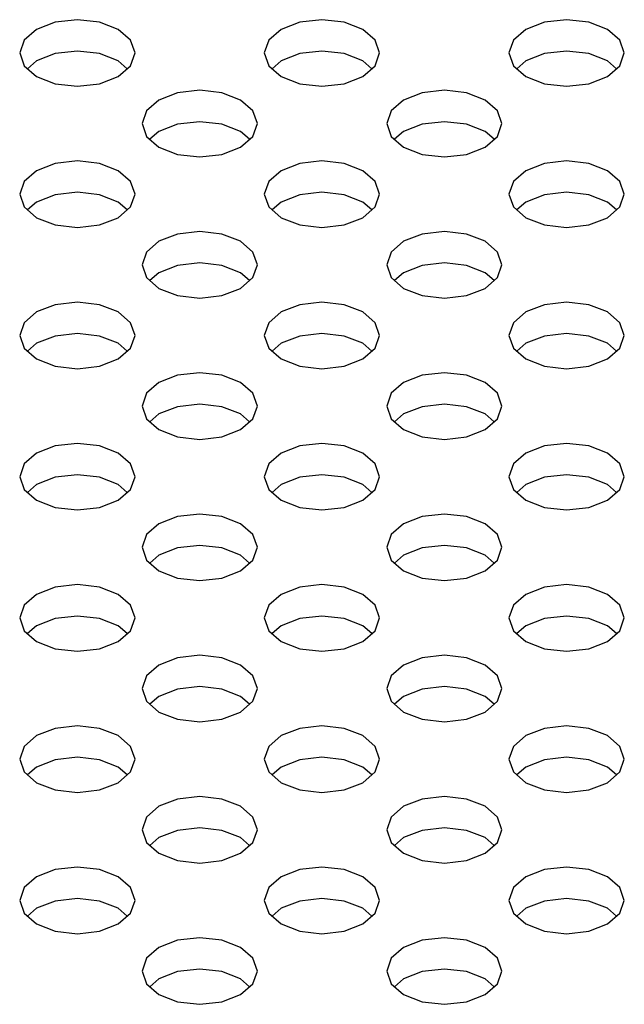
# Model space of a CAD drawing. Header units: inches. Extents: x 0 to 34, y 0 to 22.
# Tile 42 of 66: x 4.549 to 4.754, y 8.307 to 8.639. Entities that reach past the tile are written whole.
import ezdxf

# ---------------------------------------------------------------- set-up
doc = ezdxf.new("R2010")
doc.units = ezdxf.units.IN
doc.header["$LTSCALE"] = 1.87
doc.header["$MEASUREMENT"] = 0
doc.layers.get('0').update_dxf_attribs({"linetype": 'CONTINUOUS'})

msp = doc.modelspace()

# ---------------------------------------------------------------- linework, layer by layer
at = {"color": 2, "linetype": 'CONTINUOUS'}
for p, q in [((4.56148, 8.6384), (4.55517, 8.63596)), ((4.56893, 8.63925), (4.56148, 8.6384)), ((4.57638, 8.6384), (4.56893, 8.63925)), ((4.58269, 8.63596), (4.57638, 8.6384)), ((4.64405, 8.6384), (4.63773, 8.63596)), ((4.65149, 8.63925), (4.64405, 8.6384)), ((4.65894, 8.6384), (4.65149, 8.63925)), ((4.66525, 8.63596), (4.65894, 8.6384)), ((4.72661, 8.6384), (4.7203, 8.63596)), ((4.73406, 8.63925), (4.72661, 8.6384)), ((4.7415, 8.6384), (4.73406, 8.63925)), ((4.74782, 8.63596), (4.7415, 8.6384)), ((4.55517, 8.63596), (4.55095, 8.63232)), ((4.58691, 8.63232), (4.58269, 8.63596)), ((4.63773, 8.63596), (4.63351, 8.63232)), ((4.66947, 8.63232), (4.66525, 8.63596)), ((4.7203, 8.63596), (4.71608, 8.63232)), ((4.75204, 8.63232), (4.74782, 8.63596)), ((4.55095, 8.63232), (4.54947, 8.62802)), ((4.58839, 8.62802), (4.58691, 8.63232)), ((4.63351, 8.63232), (4.63203, 8.62802)), ((4.67095, 8.62802), (4.66947, 8.63232)), ((4.71608, 8.63232), (4.7146, 8.62802)), ((4.75352, 8.62802), (4.75204, 8.63232)), ((4.54947, 8.62802), (4.55095, 8.62372)), ((4.56148, 8.6278), (4.55517, 8.62537)), ((4.56893, 8.62866), (4.56148, 8.6278)), ((4.57638, 8.6278), (4.56893, 8.62866)), ((4.58269, 8.62537), (4.57638, 8.6278)), ((4.58691, 8.62372), (4.58839, 8.62802)), ((4.63203, 8.62802), (4.63351, 8.62372)), ((4.64405, 8.6278), (4.63773, 8.62537)), ((4.65149, 8.62866), (4.64405, 8.6278)), ((4.65894, 8.6278), (4.65149, 8.62866)), ((4.66525, 8.62537), (4.65894, 8.6278)), ((4.66947, 8.62372), (4.67095, 8.62802)), ((4.7146, 8.62802), (4.71608, 8.62372)), ((4.72661, 8.6278), (4.7203, 8.62537)), ((4.73406, 8.62866), (4.72661, 8.6278)), ((4.7415, 8.6278), (4.73406, 8.62866)), ((4.74782, 8.62537), (4.7415, 8.6278)), ((4.75204, 8.62372), (4.75352, 8.62802)), ((4.55517, 8.62537), (4.5521, 8.62272)), ((4.58576, 8.62272), (4.58269, 8.62537)), ((4.63773, 8.62537), (4.63467, 8.62272)), ((4.66832, 8.62272), (4.66525, 8.62537)), ((4.7203, 8.62537), (4.71723, 8.62272)), ((4.75088, 8.62272), (4.74782, 8.62537)), ((4.55095, 8.62372), (4.55517, 8.62007)), ((4.58269, 8.62007), (4.58691, 8.62372)), ((4.63351, 8.62372), (4.63773, 8.62007)), ((4.66525, 8.62007), (4.66947, 8.62372)), ((4.71608, 8.62372), (4.7203, 8.62007)), ((4.74782, 8.62007), (4.75204, 8.62372)), ((4.55517, 8.62007), (4.56148, 8.61763)), ((4.56148, 8.61763), (4.56893, 8.61678)), ((4.56893, 8.61678), (4.57638, 8.61763)), ((4.57638, 8.61763), (4.58269, 8.62007)), ((4.63773, 8.62007), (4.64405, 8.61763)), ((4.64405, 8.61763), (4.65149, 8.61678)), ((4.65149, 8.61678), (4.65894, 8.61763)), ((4.65894, 8.61763), (4.66525, 8.62007)), ((4.7203, 8.62007), (4.72661, 8.61763)), ((4.72661, 8.61763), (4.73406, 8.61678)), ((4.73406, 8.61678), (4.7415, 8.61763)), ((4.7415, 8.61763), (4.74782, 8.62007)), ((4.60276, 8.61456), (4.59645, 8.61212)), ((4.61021, 8.61542), (4.60276, 8.61456)), ((4.61766, 8.61456), (4.61021, 8.61542)), ((4.62397, 8.61212), (4.61766, 8.61456)), ((4.68533, 8.61456), (4.67902, 8.61212)), ((4.69278, 8.61542), (4.68533, 8.61456)), ((4.70022, 8.61456), (4.69278, 8.61542)), ((4.70654, 8.61212), (4.70022, 8.61456)), ((4.59645, 8.61212), (4.59223, 8.60848)), ((4.62819, 8.60848), (4.62397, 8.61212)), ((4.67902, 8.61212), (4.6748, 8.60848)), ((4.71075, 8.60848), (4.70654, 8.61212)), ((4.59223, 8.60848), (4.59075, 8.60418)), ((4.62967, 8.60418), (4.62819, 8.60848)), ((4.6748, 8.60848), (4.67332, 8.60418)), ((4.71224, 8.60418), (4.71075, 8.60848)), ((4.59075, 8.60418), (4.59223, 8.59988)), ((4.61021, 8.60482), (4.60276, 8.60397)), ((4.61766, 8.60397), (4.61021, 8.60482)), ((4.62819, 8.59988), (4.62967, 8.60418)), ((4.67332, 8.60418), (4.6748, 8.59988)), ((4.69278, 8.60482), (4.68533, 8.60397)), ((4.70022, 8.60397), (4.69278, 8.60482)), ((4.71075, 8.59988), (4.71224, 8.60418)), ((4.59645, 8.60153), (4.59339, 8.59888)), ((4.60276, 8.60397), (4.59645, 8.60153)), ((4.62397, 8.60153), (4.61766, 8.60397)), ((4.62704, 8.59888), (4.62397, 8.60153)), ((4.67902, 8.60153), (4.67595, 8.59888)), ((4.68533, 8.60397), (4.67902, 8.60153)), ((4.70654, 8.60153), (4.70022, 8.60397)), ((4.7096, 8.59888), (4.70654, 8.60153)), ((4.59223, 8.59988), (4.59645, 8.59623)), ((4.62397, 8.59623), (4.62819, 8.59988)), ((4.6748, 8.59988), (4.67902, 8.59623)), ((4.70654, 8.59623), (4.71075, 8.59988)), ((4.59645, 8.59623), (4.60276, 8.5938)), ((4.61766, 8.5938), (4.62397, 8.59623)), ((4.67902, 8.59623), (4.68533, 8.5938)), ((4.70022, 8.5938), (4.70654, 8.59623)), ((4.56893, 8.59158), (4.56148, 8.59073)), ((4.57638, 8.59073), (4.56893, 8.59158)), ((4.60276, 8.5938), (4.61021, 8.59294)), ((4.61021, 8.59294), (4.61766, 8.5938)), ((4.65149, 8.59158), (4.64405, 8.59073)), ((4.65894, 8.59073), (4.65149, 8.59158)), ((4.68533, 8.5938), (4.69278, 8.59294)), ((4.69278, 8.59294), (4.70022, 8.5938)), ((4.73406, 8.59158), (4.72661, 8.59073)), ((4.7415, 8.59073), (4.73406, 8.59158)), ((4.55517, 8.58829), (4.55095, 8.58464)), ((4.56148, 8.59073), (4.55517, 8.58829)), ((4.58269, 8.58829), (4.57638, 8.59073)), ((4.58691, 8.58464), (4.58269, 8.58829)), ((4.63773, 8.58829), (4.63351, 8.58464)), ((4.64405, 8.59073), (4.63773, 8.58829)), ((4.66525, 8.58829), (4.65894, 8.59073)), ((4.66947, 8.58464), (4.66525, 8.58829)), ((4.7203, 8.58829), (4.71608, 8.58464)), ((4.72661, 8.59073), (4.7203, 8.58829)), ((4.74782, 8.58829), (4.7415, 8.59073)), ((4.75204, 8.58464), (4.74782, 8.58829)), ((4.55095, 8.58464), (4.54947, 8.58034)), ((4.58839, 8.58034), (4.58691, 8.58464)), ((4.63351, 8.58464), (4.63203, 8.58034)), ((4.67095, 8.58034), (4.66947, 8.58464)), ((4.71608, 8.58464), (4.7146, 8.58034)), ((4.75352, 8.58034), (4.75204, 8.58464)), ((4.56893, 8.58099), (4.56148, 8.58013)), ((4.57638, 8.58013), (4.56893, 8.58099)), ((4.65149, 8.58099), (4.64405, 8.58013)), ((4.65894, 8.58013), (4.65149, 8.58099)), ((4.73406, 8.58099), (4.72661, 8.58013)), ((4.7415, 8.58013), (4.73406, 8.58099)), ((4.54947, 8.58034), (4.55095, 8.57604)), ((4.55517, 8.5777), (4.5521, 8.57505)), ((4.56148, 8.58013), (4.55517, 8.5777)), ((4.58269, 8.5777), (4.57638, 8.58013)), ((4.58576, 8.57505), (4.58269, 8.5777)), ((4.58691, 8.57604), (4.58839, 8.58034)), ((4.63203, 8.58034), (4.63351, 8.57604)), ((4.63773, 8.5777), (4.63467, 8.57505)), ((4.64405, 8.58013), (4.63773, 8.5777)), ((4.66525, 8.5777), (4.65894, 8.58013)), ((4.66832, 8.57505), (4.66525, 8.5777)), ((4.66947, 8.57604), (4.67095, 8.58034)), ((4.7146, 8.58034), (4.71608, 8.57604)), ((4.7203, 8.5777), (4.71723, 8.57505)), ((4.72661, 8.58013), (4.7203, 8.5777)), ((4.74782, 8.5777), (4.7415, 8.58013)), ((4.75088, 8.57505), (4.74782, 8.5777)), ((4.75204, 8.57604), (4.75352, 8.58034)), ((4.55095, 8.57604), (4.55517, 8.5724)), ((4.58269, 8.5724), (4.58691, 8.57604)), ((4.63351, 8.57604), (4.63773, 8.5724)), ((4.66525, 8.5724), (4.66947, 8.57604)), ((4.71608, 8.57604), (4.7203, 8.5724)), ((4.74782, 8.5724), (4.75204, 8.57604)), ((4.55517, 8.5724), (4.56148, 8.56996)), ((4.57638, 8.56996), (4.58269, 8.5724)), ((4.63773, 8.5724), (4.64405, 8.56996)), ((4.65894, 8.56996), (4.66525, 8.5724)), ((4.7203, 8.5724), (4.72661, 8.56996)), ((4.7415, 8.56996), (4.74782, 8.5724)), ((4.56148, 8.56996), (4.56893, 8.56911)), ((4.56893, 8.56911), (4.57638, 8.56996)), ((4.61021, 8.56775), (4.60276, 8.56689)), ((4.61766, 8.56689), (4.61021, 8.56775)), ((4.64405, 8.56996), (4.65149, 8.56911)), ((4.65149, 8.56911), (4.65894, 8.56996)), ((4.69278, 8.56775), (4.68533, 8.56689)), ((4.70022, 8.56689), (4.69278, 8.56775)), ((4.72661, 8.56996), (4.73406, 8.56911)), ((4.73406, 8.56911), (4.7415, 8.56996)), ((4.59645, 8.56445), (4.59223, 8.56081)), ((4.60276, 8.56689), (4.59645, 8.56445)), ((4.62397, 8.56445), (4.61766, 8.56689)), ((4.62819, 8.56081), (4.62397, 8.56445)), ((4.67902, 8.56445), (4.6748, 8.56081)), ((4.68533, 8.56689), (4.67902, 8.56445)), ((4.70654, 8.56445), (4.70022, 8.56689)), ((4.71075, 8.56081), (4.70654, 8.56445)), ((4.59223, 8.56081), (4.59075, 8.55651)), ((4.62967, 8.55651), (4.62819, 8.56081)), ((4.6748, 8.56081), (4.67332, 8.55651)), ((4.71224, 8.55651), (4.71075, 8.56081)), ((4.59075, 8.55651), (4.59223, 8.55221)), ((4.60276, 8.5563), (4.59645, 8.55386)), ((4.61021, 8.55715), (4.60276, 8.5563)), ((4.61766, 8.5563), (4.61021, 8.55715)), ((4.62397, 8.55386), (4.61766, 8.5563)), ((4.62819, 8.55221), (4.62967, 8.55651)), ((4.67332, 8.55651), (4.6748, 8.55221)), ((4.68533, 8.5563), (4.67902, 8.55386)), ((4.69278, 8.55715), (4.68533, 8.5563)), ((4.70022, 8.5563), (4.69278, 8.55715)), ((4.70654, 8.55386), (4.70022, 8.5563)), ((4.71075, 8.55221), (4.71224, 8.55651)), ((4.59223, 8.55221), (4.59645, 8.54856)), ((4.59645, 8.55386), (4.59339, 8.55121)), ((4.62704, 8.55121), (4.62397, 8.55386)), ((4.62397, 8.54856), (4.62819, 8.55221)), ((4.6748, 8.55221), (4.67902, 8.54856)), ((4.67902, 8.55386), (4.67595, 8.55121)), ((4.7096, 8.55121), (4.70654, 8.55386)), ((4.70654, 8.54856), (4.71075, 8.55221)), ((4.59645, 8.54856), (4.60276, 8.54613)), ((4.61766, 8.54613), (4.62397, 8.54856)), ((4.67902, 8.54856), (4.68533, 8.54613)), ((4.70022, 8.54613), (4.70654, 8.54856)), ((4.60276, 8.54613), (4.61021, 8.54527)), ((4.61021, 8.54527), (4.61766, 8.54613)), ((4.68533, 8.54613), (4.69278, 8.54527)), ((4.69278, 8.54527), (4.70022, 8.54613)), ((4.56148, 8.54305), (4.55517, 8.54062)), ((4.56893, 8.54391), (4.56148, 8.54305)), ((4.57638, 8.54305), (4.56893, 8.54391)), ((4.58269, 8.54062), (4.57638, 8.54305)), ((4.64405, 8.54305), (4.63773, 8.54062)), ((4.65149, 8.54391), (4.64405, 8.54305)), ((4.65894, 8.54305), (4.65149, 8.54391)), ((4.66525, 8.54062), (4.65894, 8.54305)), ((4.72661, 8.54305), (4.7203, 8.54062)), ((4.73406, 8.54391), (4.72661, 8.54305)), ((4.7415, 8.54305), (4.73406, 8.54391)), ((4.74782, 8.54062), (4.7415, 8.54305)), ((4.55517, 8.54062), (4.55095, 8.53697)), ((4.58691, 8.53697), (4.58269, 8.54062)), ((4.63773, 8.54062), (4.63351, 8.53697)), ((4.66947, 8.53697), (4.66525, 8.54062)), ((4.7203, 8.54062), (4.71608, 8.53697)), ((4.75204, 8.53697), (4.74782, 8.54062)), ((4.55095, 8.53697), (4.54947, 8.53267)), ((4.58839, 8.53267), (4.58691, 8.53697)), ((4.63351, 8.53697), (4.63203, 8.53267)), ((4.67095, 8.53267), (4.66947, 8.53697)), ((4.71608, 8.53697), (4.7146, 8.53267)), ((4.75352, 8.53267), (4.75204, 8.53697)), ((4.54947, 8.53267), (4.55095, 8.52837)), ((4.56148, 8.53246), (4.55517, 8.53003)), ((4.56893, 8.53332), (4.56148, 8.53246)), ((4.57638, 8.53246), (4.56893, 8.53332)), ((4.58269, 8.53003), (4.57638, 8.53246)), ((4.58691, 8.52837), (4.58839, 8.53267)), ((4.63203, 8.53267), (4.63351, 8.52837)), ((4.64405, 8.53246), (4.63773, 8.53003)), ((4.65149, 8.53332), (4.64405, 8.53246)), ((4.65894, 8.53246), (4.65149, 8.53332)), ((4.66525, 8.53003), (4.65894, 8.53246)), ((4.66947, 8.52837), (4.67095, 8.53267)), ((4.7146, 8.53267), (4.71608, 8.52837)), ((4.72661, 8.53246), (4.7203, 8.53003)), ((4.73406, 8.53332), (4.72661, 8.53246)), ((4.7415, 8.53246), (4.73406, 8.53332)), ((4.74782, 8.53003), (4.7415, 8.53246)), ((4.75204, 8.52837), (4.75352, 8.53267)), ((4.55095, 8.52837), (4.55517, 8.52473)), ((4.55517, 8.53003), (4.5521, 8.52738)), ((4.58576, 8.52738), (4.58269, 8.53003)), ((4.58269, 8.52473), (4.58691, 8.52837)), ((4.63351, 8.52837), (4.63773, 8.52473)), ((4.63773, 8.53003), (4.63467, 8.52738)), ((4.66832, 8.52738), (4.66525, 8.53003)), ((4.66525, 8.52473), (4.66947, 8.52837)), ((4.71608, 8.52837), (4.7203, 8.52473)), ((4.7203, 8.53003), (4.71723, 8.52738)), ((4.75088, 8.52738), (4.74782, 8.53003)), ((4.74782, 8.52473), (4.75204, 8.52837)), ((4.55517, 8.52473), (4.56148, 8.52229)), ((4.57638, 8.52229), (4.58269, 8.52473)), ((4.63773, 8.52473), (4.64405, 8.52229)), ((4.65894, 8.52229), (4.66525, 8.52473)), ((4.7203, 8.52473), (4.72661, 8.52229)), ((4.7415, 8.52229), (4.74782, 8.52473)), ((4.56148, 8.52229), (4.56893, 8.52144)), ((4.56893, 8.52144), (4.57638, 8.52229)), ((4.64405, 8.52229), (4.65149, 8.52144)), ((4.65149, 8.52144), (4.65894, 8.52229)), ((4.72661, 8.52229), (4.73406, 8.52144)), ((4.73406, 8.52144), (4.7415, 8.52229)), ((4.60276, 8.51922), (4.59645, 8.51678)), ((4.61021, 8.52007), (4.60276, 8.51922)), ((4.61766, 8.51922), (4.61021, 8.52007)), ((4.62397, 8.51678), (4.61766, 8.51922)), ((4.68533, 8.51922), (4.67902, 8.51678)), ((4.69278, 8.52007), (4.68533, 8.51922)), ((4.70022, 8.51922), (4.69278, 8.52007)), ((4.70654, 8.51678), (4.70022, 8.51922)), ((4.59645, 8.51678), (4.59223, 8.51314)), ((4.62819, 8.51314), (4.62397, 8.51678)), ((4.67902, 8.51678), (4.6748, 8.51314)), ((4.71075, 8.51314), (4.70654, 8.51678)), ((4.59223, 8.51314), (4.59075, 8.50884)), ((4.62967, 8.50884), (4.62819, 8.51314)), ((4.6748, 8.51314), (4.67332, 8.50884)), ((4.71224, 8.50884), (4.71075, 8.51314)), ((4.59075, 8.50884), (4.59223, 8.50454)), ((4.60276, 8.50863), (4.59645, 8.50619)), ((4.61021, 8.50948), (4.60276, 8.50863)), ((4.61766, 8.50863), (4.61021, 8.50948)), ((4.62397, 8.50619), (4.61766, 8.50863)), ((4.62819, 8.50454), (4.62967, 8.50884)), ((4.67332, 8.50884), (4.6748, 8.50454)), ((4.68533, 8.50863), (4.67902, 8.50619)), ((4.69278, 8.50948), (4.68533, 8.50863)), ((4.70022, 8.50863), (4.69278, 8.50948)), ((4.70654, 8.50619), (4.70022, 8.50863)), ((4.71075, 8.50454), (4.71224, 8.50884)), ((4.59223, 8.50454), (4.59645, 8.50089)), ((4.59645, 8.50619), (4.59339, 8.50354)), ((4.62704, 8.50354), (4.62397, 8.50619)), ((4.62397, 8.50089), (4.62819, 8.50454)), ((4.6748, 8.50454), (4.67902, 8.50089)), ((4.67902, 8.50619), (4.67595, 8.50354)), ((4.7096, 8.50354), (4.70654, 8.50619)), ((4.70654, 8.50089), (4.71075, 8.50454)), ((4.59645, 8.50089), (4.60276, 8.49846)), ((4.60276, 8.49846), (4.61021, 8.4976)), ((4.61021, 8.4976), (4.61766, 8.49846)), ((4.61766, 8.49846), (4.62397, 8.50089)), ((4.67902, 8.50089), (4.68533, 8.49846)), ((4.68533, 8.49846), (4.69278, 8.4976)), ((4.69278, 8.4976), (4.70022, 8.49846)), ((4.70022, 8.49846), (4.70654, 8.50089)), ((4.56148, 8.49538), (4.55517, 8.49295)), ((4.56893, 8.49624), (4.56148, 8.49538)), ((4.57638, 8.49538), (4.56893, 8.49624)), ((4.58269, 8.49295), (4.57638, 8.49538)), ((4.64405, 8.49538), (4.63773, 8.49295)), ((4.65149, 8.49624), (4.64405, 8.49538)), ((4.65894, 8.49538), (4.65149, 8.49624)), ((4.66525, 8.49295), (4.65894, 8.49538)), ((4.72661, 8.49538), (4.7203, 8.49295)), ((4.73406, 8.49624), (4.72661, 8.49538)), ((4.7415, 8.49538), (4.73406, 8.49624)), ((4.74782, 8.49295), (4.7415, 8.49538)), ((4.55517, 8.49295), (4.55095, 8.4893)), ((4.58691, 8.4893), (4.58269, 8.49295)), ((4.63773, 8.49295), (4.63351, 8.4893)), ((4.66947, 8.4893), (4.66525, 8.49295)), ((4.7203, 8.49295), (4.71608, 8.4893)), ((4.75204, 8.4893), (4.74782, 8.49295)), ((4.55095, 8.4893), (4.54947, 8.485)), ((4.58839, 8.485), (4.58691, 8.4893)), ((4.63351, 8.4893), (4.63203, 8.485)), ((4.67095, 8.485), (4.66947, 8.4893)), ((4.71608, 8.4893), (4.7146, 8.485)), ((4.75352, 8.485), (4.75204, 8.4893)), ((4.54947, 8.485), (4.55095, 8.4807)), ((4.56148, 8.48479), (4.55517, 8.48236)), ((4.56893, 8.48565), (4.56148, 8.48479)), ((4.57638, 8.48479), (4.56893, 8.48565)), ((4.58269, 8.48236), (4.57638, 8.48479)), ((4.58691, 8.4807), (4.58839, 8.485)), ((4.63203, 8.485), (4.63351, 8.4807)), ((4.64405, 8.48479), (4.63773, 8.48236)), ((4.65149, 8.48565), (4.64405, 8.48479)), ((4.65894, 8.48479), (4.65149, 8.48565)), ((4.66525, 8.48236), (4.65894, 8.48479)), ((4.66947, 8.4807), (4.67095, 8.485)), ((4.7146, 8.485), (4.71608, 8.4807)), ((4.72661, 8.48479), (4.7203, 8.48236)), ((4.73406, 8.48565), (4.72661, 8.48479)), ((4.7415, 8.48479), (4.73406, 8.48565)), ((4.74782, 8.48236), (4.7415, 8.48479)), ((4.75204, 8.4807), (4.75352, 8.485)), ((4.55517, 8.48236), (4.5521, 8.47971)), ((4.58576, 8.47971), (4.58269, 8.48236)), ((4.63773, 8.48236), (4.63467, 8.47971)), ((4.66832, 8.47971), (4.66525, 8.48236)), ((4.7203, 8.48236), (4.71723, 8.47971)), ((4.75088, 8.47971), (4.74782, 8.48236)), ((4.55095, 8.4807), (4.55517, 8.47706)), ((4.58269, 8.47706), (4.58691, 8.4807)), ((4.63351, 8.4807), (4.63773, 8.47706)), ((4.66525, 8.47706), (4.66947, 8.4807)), ((4.71608, 8.4807), (4.7203, 8.47706)), ((4.74782, 8.47706), (4.75204, 8.4807)), ((4.55517, 8.47706), (4.56148, 8.47462)), ((4.56148, 8.47462), (4.56893, 8.47377)), ((4.56893, 8.47377), (4.57638, 8.47462)), ((4.57638, 8.47462), (4.58269, 8.47706)), ((4.63773, 8.47706), (4.64405, 8.47462)), ((4.64405, 8.47462), (4.65149, 8.47377)), ((4.65149, 8.47377), (4.65894, 8.47462)), ((4.65894, 8.47462), (4.66525, 8.47706)), ((4.7203, 8.47706), (4.72661, 8.47462)), ((4.72661, 8.47462), (4.73406, 8.47377)), ((4.73406, 8.47377), (4.7415, 8.47462)), ((4.7415, 8.47462), (4.74782, 8.47706)), ((4.60276, 8.47155), (4.59645, 8.46911)), ((4.61021, 8.4724), (4.60276, 8.47155)), ((4.61766, 8.47155), (4.61021, 8.4724)), ((4.62397, 8.46911), (4.61766, 8.47155)), ((4.68533, 8.47155), (4.67902, 8.46911)), ((4.69278, 8.4724), (4.68533, 8.47155)), ((4.70022, 8.47155), (4.69278, 8.4724)), ((4.70654, 8.46911), (4.70022, 8.47155)), ((4.59645, 8.46911), (4.59223, 8.46547)), ((4.62819, 8.46547), (4.62397, 8.46911)), ((4.67902, 8.46911), (4.6748, 8.46547)), ((4.71075, 8.46547), (4.70654, 8.46911)), ((4.59223, 8.46547), (4.59075, 8.46117)), ((4.62967, 8.46117), (4.62819, 8.46547)), ((4.6748, 8.46547), (4.67332, 8.46117)), ((4.71224, 8.46117), (4.71075, 8.46547)), ((4.61021, 8.46181), (4.60276, 8.46096)), ((4.61766, 8.46096), (4.61021, 8.46181)), ((4.69278, 8.46181), (4.68533, 8.46096)), ((4.70022, 8.46096), (4.69278, 8.46181)), ((4.59075, 8.46117), (4.59223, 8.45687)), ((4.59645, 8.45852), (4.59339, 8.45587)), ((4.60276, 8.46096), (4.59645, 8.45852)), ((4.62397, 8.45852), (4.61766, 8.46096)), ((4.62704, 8.45587), (4.62397, 8.45852)), ((4.62819, 8.45687), (4.62967, 8.46117)), ((4.67332, 8.46117), (4.6748, 8.45687)), ((4.67902, 8.45852), (4.67595, 8.45587)), ((4.68533, 8.46096), (4.67902, 8.45852)), ((4.70654, 8.45852), (4.70022, 8.46096)), ((4.7096, 8.45587), (4.70654, 8.45852)), ((4.71075, 8.45687), (4.71224, 8.46117)), ((4.59223, 8.45687), (4.59645, 8.45322)), ((4.62397, 8.45322), (4.62819, 8.45687)), ((4.6748, 8.45687), (4.67902, 8.45322)), ((4.70654, 8.45322), (4.71075, 8.45687)), ((4.59645, 8.45322), (4.60276, 8.45079)), ((4.61766, 8.45079), (4.62397, 8.45322)), ((4.67902, 8.45322), (4.68533, 8.45079)), ((4.70022, 8.45079), (4.70654, 8.45322)), ((4.56893, 8.44857), (4.56148, 8.44771)), ((4.57638, 8.44771), (4.56893, 8.44857)), ((4.60276, 8.45079), (4.61021, 8.44993)), ((4.61021, 8.44993), (4.61766, 8.45079)), ((4.65149, 8.44857), (4.64405, 8.44771)), ((4.65894, 8.44771), (4.65149, 8.44857)), ((4.68533, 8.45079), (4.69278, 8.44993)), ((4.69278, 8.44993), (4.70022, 8.45079)), ((4.73406, 8.44857), (4.72661, 8.44771)), ((4.7415, 8.44771), (4.73406, 8.44857)), ((4.55517, 8.44528), (4.55095, 8.44163)), ((4.56148, 8.44771), (4.55517, 8.44528)), ((4.58269, 8.44528), (4.57638, 8.44771)), ((4.58691, 8.44163), (4.58269, 8.44528)), ((4.63773, 8.44528), (4.63351, 8.44163)), ((4.64405, 8.44771), (4.63773, 8.44528)), ((4.66525, 8.44528), (4.65894, 8.44771)), ((4.66947, 8.44163), (4.66525, 8.44528)), ((4.7203, 8.44528), (4.71608, 8.44163)), ((4.72661, 8.44771), (4.7203, 8.44528)), ((4.74782, 8.44528), (4.7415, 8.44771)), ((4.75204, 8.44163), (4.74782, 8.44528)), ((4.55095, 8.44163), (4.54947, 8.43733)), ((4.58839, 8.43733), (4.58691, 8.44163)), ((4.63351, 8.44163), (4.63203, 8.43733)), ((4.67095, 8.43733), (4.66947, 8.44163)), ((4.71608, 8.44163), (4.7146, 8.43733)), ((4.75352, 8.43733), (4.75204, 8.44163)), ((4.56893, 8.43798), (4.56148, 8.43712)), ((4.57638, 8.43712), (4.56893, 8.43798)), ((4.65149, 8.43798), (4.64405, 8.43712)), ((4.65894, 8.43712), (4.65149, 8.43798)), ((4.73406, 8.43798), (4.72661, 8.43712)), ((4.7415, 8.43712), (4.73406, 8.43798)), ((4.54947, 8.43733), (4.55095, 8.43303)), ((4.55517, 8.43468), (4.5521, 8.43204)), ((4.56148, 8.43712), (4.55517, 8.43468)), ((4.58269, 8.43468), (4.57638, 8.43712)), ((4.58576, 8.43204), (4.58269, 8.43468)), ((4.58691, 8.43303), (4.58839, 8.43733)), ((4.63203, 8.43733), (4.63351, 8.43303)), ((4.63773, 8.43468), (4.63467, 8.43204)), ((4.64405, 8.43712), (4.63773, 8.43468)), ((4.66525, 8.43468), (4.65894, 8.43712)), ((4.66832, 8.43204), (4.66525, 8.43468)), ((4.66947, 8.43303), (4.67095, 8.43733)), ((4.7146, 8.43733), (4.71608, 8.43303)), ((4.7203, 8.43468), (4.71723, 8.43204)), ((4.72661, 8.43712), (4.7203, 8.43468)), ((4.74782, 8.43468), (4.7415, 8.43712)), ((4.75088, 8.43204), (4.74782, 8.43468)), ((4.75204, 8.43303), (4.75352, 8.43733)), ((4.55095, 8.43303), (4.55517, 8.42939)), ((4.58269, 8.42939), (4.58691, 8.43303)), ((4.63351, 8.43303), (4.63773, 8.42939)), ((4.66525, 8.42939), (4.66947, 8.43303)), ((4.71608, 8.43303), (4.7203, 8.42939)), ((4.74782, 8.42939), (4.75204, 8.43303)), ((4.55517, 8.42939), (4.56148, 8.42695)), ((4.57638, 8.42695), (4.58269, 8.42939)), ((4.63773, 8.42939), (4.64405, 8.42695)), ((4.65894, 8.42695), (4.66525, 8.42939)), ((4.7203, 8.42939), (4.72661, 8.42695)), ((4.7415, 8.42695), (4.74782, 8.42939)), ((4.56148, 8.42695), (4.56893, 8.4261)), ((4.56893, 8.4261), (4.57638, 8.42695)), ((4.61021, 8.42473), (4.60276, 8.42388)), ((4.61766, 8.42388), (4.61021, 8.42473)), ((4.64405, 8.42695), (4.65149, 8.4261)), ((4.65149, 8.4261), (4.65894, 8.42695)), ((4.69278, 8.42473), (4.68533, 8.42388)), ((4.70022, 8.42388), (4.69278, 8.42473)), ((4.72661, 8.42695), (4.73406, 8.4261)), ((4.73406, 8.4261), (4.7415, 8.42695)), ((4.59645, 8.42144), (4.59223, 8.4178)), ((4.60276, 8.42388), (4.59645, 8.42144)), ((4.62397, 8.42144), (4.61766, 8.42388)), ((4.62819, 8.4178), (4.62397, 8.42144)), ((4.67902, 8.42144), (4.6748, 8.4178)), ((4.68533, 8.42388), (4.67902, 8.42144)), ((4.70654, 8.42144), (4.70022, 8.42388)), ((4.71075, 8.4178), (4.70654, 8.42144)), ((4.59223, 8.4178), (4.59075, 8.4135)), ((4.62967, 8.4135), (4.62819, 8.4178)), ((4.6748, 8.4178), (4.67332, 8.4135)), ((4.71224, 8.4135), (4.71075, 8.4178)), ((4.59075, 8.4135), (4.59223, 8.4092)), ((4.60276, 8.41328), (4.59645, 8.41085)), ((4.61021, 8.41414), (4.60276, 8.41328)), ((4.61766, 8.41328), (4.61021, 8.41414)), ((4.62397, 8.41085), (4.61766, 8.41328)), ((4.62819, 8.4092), (4.62967, 8.4135)), ((4.67332, 8.4135), (4.6748, 8.4092)), ((4.68533, 8.41328), (4.67902, 8.41085)), ((4.69278, 8.41414), (4.68533, 8.41328)), ((4.70022, 8.41328), (4.69278, 8.41414)), ((4.70654, 8.41085), (4.70022, 8.41328)), ((4.71075, 8.4092), (4.71224, 8.4135)), ((4.59223, 8.4092), (4.59645, 8.40555)), ((4.59645, 8.41085), (4.59339, 8.4082)), ((4.62704, 8.4082), (4.62397, 8.41085)), ((4.62397, 8.40555), (4.62819, 8.4092)), ((4.6748, 8.4092), (4.67902, 8.40555)), ((4.67902, 8.41085), (4.67595, 8.4082)), ((4.7096, 8.4082), (4.70654, 8.41085)), ((4.70654, 8.40555), (4.71075, 8.4092)), ((4.59645, 8.40555), (4.60276, 8.40312)), ((4.61766, 8.40312), (4.62397, 8.40555)), ((4.67902, 8.40555), (4.68533, 8.40312)), ((4.70022, 8.40312), (4.70654, 8.40555)), ((4.60276, 8.40312), (4.61021, 8.40226)), ((4.61021, 8.40226), (4.61766, 8.40312)), ((4.68533, 8.40312), (4.69278, 8.40226)), ((4.69278, 8.40226), (4.70022, 8.40312)), ((4.56148, 8.40004), (4.55517, 8.39761)), ((4.56893, 8.4009), (4.56148, 8.40004)), ((4.57638, 8.40004), (4.56893, 8.4009)), ((4.58269, 8.39761), (4.57638, 8.40004)), ((4.64405, 8.40004), (4.63773, 8.39761)), ((4.65149, 8.4009), (4.64405, 8.40004)), ((4.65894, 8.40004), (4.65149, 8.4009)), ((4.66525, 8.39761), (4.65894, 8.40004)), ((4.72661, 8.40004), (4.7203, 8.39761)), ((4.73406, 8.4009), (4.72661, 8.40004)), ((4.7415, 8.40004), (4.73406, 8.4009)), ((4.74782, 8.39761), (4.7415, 8.40004)), ((4.55517, 8.39761), (4.55095, 8.39396)), ((4.58691, 8.39396), (4.58269, 8.39761)), ((4.63773, 8.39761), (4.63351, 8.39396)), ((4.66947, 8.39396), (4.66525, 8.39761)), ((4.7203, 8.39761), (4.71608, 8.39396)), ((4.75204, 8.39396), (4.74782, 8.39761)), ((4.55095, 8.39396), (4.54947, 8.38966)), ((4.58839, 8.38966), (4.58691, 8.39396)), ((4.63351, 8.39396), (4.63203, 8.38966)), ((4.67095, 8.38966), (4.66947, 8.39396)), ((4.71608, 8.39396), (4.7146, 8.38966)), ((4.75352, 8.38966), (4.75204, 8.39396)), ((4.54947, 8.38966), (4.55095, 8.38536)), ((4.56148, 8.38945), (4.55517, 8.38701)), ((4.56893, 8.3903), (4.56148, 8.38945)), ((4.57638, 8.38945), (4.56893, 8.3903)), ((4.58269, 8.38701), (4.57638, 8.38945)), ((4.58691, 8.38536), (4.58839, 8.38966)), ((4.63203, 8.38966), (4.63351, 8.38536)), ((4.64405, 8.38945), (4.63773, 8.38701)), ((4.65149, 8.3903), (4.64405, 8.38945)), ((4.65894, 8.38945), (4.65149, 8.3903)), ((4.66525, 8.38701), (4.65894, 8.38945)), ((4.66947, 8.38536), (4.67095, 8.38966)), ((4.7146, 8.38966), (4.71608, 8.38536)), ((4.72661, 8.38945), (4.7203, 8.38701)), ((4.73406, 8.3903), (4.72661, 8.38945)), ((4.7415, 8.38945), (4.73406, 8.3903)), ((4.74782, 8.38701), (4.7415, 8.38945)), ((4.75204, 8.38536), (4.75352, 8.38966)), ((4.55095, 8.38536), (4.55517, 8.38172)), ((4.55517, 8.38701), (4.5521, 8.38436)), ((4.58576, 8.38436), (4.58269, 8.38701)), ((4.58269, 8.38172), (4.58691, 8.38536)), ((4.63351, 8.38536), (4.63773, 8.38172)), ((4.63773, 8.38701), (4.63467, 8.38436)), ((4.66832, 8.38436), (4.66525, 8.38701)), ((4.66525, 8.38172), (4.66947, 8.38536)), ((4.71608, 8.38536), (4.7203, 8.38172)), ((4.7203, 8.38701), (4.71723, 8.38436)), ((4.75088, 8.38436), (4.74782, 8.38701)), ((4.74782, 8.38172), (4.75204, 8.38536)), ((4.55517, 8.38172), (4.56148, 8.37928)), ((4.57638, 8.37928), (4.58269, 8.38172)), ((4.63773, 8.38172), (4.64405, 8.37928)), ((4.65894, 8.37928), (4.66525, 8.38172)), ((4.7203, 8.38172), (4.72661, 8.37928)), ((4.7415, 8.37928), (4.74782, 8.38172)), ((4.56148, 8.37928), (4.56893, 8.37842)), ((4.56893, 8.37842), (4.57638, 8.37928)), ((4.64405, 8.37928), (4.65149, 8.37842)), ((4.65149, 8.37842), (4.65894, 8.37928)), ((4.72661, 8.37928), (4.73406, 8.37842)), ((4.73406, 8.37842), (4.7415, 8.37928)), ((4.60276, 8.37621), (4.59645, 8.37377)), ((4.61021, 8.37706), (4.60276, 8.37621)), ((4.61766, 8.37621), (4.61021, 8.37706)), ((4.62397, 8.37377), (4.61766, 8.37621)), ((4.68533, 8.37621), (4.67902, 8.37377)), ((4.69278, 8.37706), (4.68533, 8.37621)), ((4.70022, 8.37621), (4.69278, 8.37706)), ((4.70654, 8.37377), (4.70022, 8.37621)), ((4.59645, 8.37377), (4.59223, 8.37013)), ((4.62819, 8.37013), (4.62397, 8.37377)), ((4.67902, 8.37377), (4.6748, 8.37013)), ((4.71075, 8.37013), (4.70654, 8.37377)), ((4.59223, 8.37013), (4.59075, 8.36583)), ((4.62967, 8.36583), (4.62819, 8.37013)), ((4.6748, 8.37013), (4.67332, 8.36583)), ((4.71224, 8.36583), (4.71075, 8.37013)), ((4.59075, 8.36583), (4.59223, 8.36153)), ((4.60276, 8.36561), (4.59645, 8.36318)), ((4.61021, 8.36647), (4.60276, 8.36561)), ((4.61766, 8.36561), (4.61021, 8.36647)), ((4.62397, 8.36318), (4.61766, 8.36561)), ((4.62819, 8.36153), (4.62967, 8.36583)), ((4.67332, 8.36583), (4.6748, 8.36153)), ((4.68533, 8.36561), (4.67902, 8.36318)), ((4.69278, 8.36647), (4.68533, 8.36561)), ((4.70022, 8.36561), (4.69278, 8.36647)), ((4.70654, 8.36318), (4.70022, 8.36561)), ((4.71075, 8.36153), (4.71224, 8.36583)), ((4.59223, 8.36153), (4.59645, 8.35788)), ((4.59645, 8.36318), (4.59339, 8.36053)), ((4.62704, 8.36053), (4.62397, 8.36318)), ((4.62397, 8.35788), (4.62819, 8.36153)), ((4.6748, 8.36153), (4.67902, 8.35788)), ((4.67902, 8.36318), (4.67595, 8.36053)), ((4.7096, 8.36053), (4.70654, 8.36318)), ((4.70654, 8.35788), (4.71075, 8.36153)), ((4.59645, 8.35788), (4.60276, 8.35544)), ((4.60276, 8.35544), (4.61021, 8.35459)), ((4.61021, 8.35459), (4.61766, 8.35544)), ((4.61766, 8.35544), (4.62397, 8.35788)), ((4.67902, 8.35788), (4.68533, 8.35544)), ((4.68533, 8.35544), (4.69278, 8.35459)), ((4.69278, 8.35459), (4.70022, 8.35544)), ((4.70022, 8.35544), (4.70654, 8.35788)), ((4.56148, 8.35237), (4.55517, 8.34994)), ((4.56893, 8.35323), (4.56148, 8.35237)), ((4.57638, 8.35237), (4.56893, 8.35323)), ((4.58269, 8.34994), (4.57638, 8.35237)), ((4.64405, 8.35237), (4.63773, 8.34994)), ((4.65149, 8.35323), (4.64405, 8.35237)), ((4.65894, 8.35237), (4.65149, 8.35323)), ((4.66525, 8.34994), (4.65894, 8.35237)), ((4.72661, 8.35237), (4.7203, 8.34994)), ((4.73406, 8.35323), (4.72661, 8.35237)), ((4.7415, 8.35237), (4.73406, 8.35323)), ((4.74782, 8.34994), (4.7415, 8.35237)), ((4.55517, 8.34994), (4.55095, 8.34629)), ((4.58691, 8.34629), (4.58269, 8.34994)), ((4.63773, 8.34994), (4.63351, 8.34629)), ((4.66947, 8.34629), (4.66525, 8.34994)), ((4.7203, 8.34994), (4.71608, 8.34629)), ((4.75204, 8.34629), (4.74782, 8.34994)), ((4.55095, 8.34629), (4.54947, 8.34199)), ((4.58839, 8.34199), (4.58691, 8.34629)), ((4.63351, 8.34629), (4.63203, 8.34199)), ((4.67095, 8.34199), (4.66947, 8.34629)), ((4.71608, 8.34629), (4.7146, 8.34199)), ((4.75352, 8.34199), (4.75204, 8.34629)), ((4.54947, 8.34199), (4.55095, 8.33769)), ((4.56148, 8.34178), (4.55517, 8.33934)), ((4.56893, 8.34263), (4.56148, 8.34178)), ((4.57638, 8.34178), (4.56893, 8.34263)), ((4.58269, 8.33934), (4.57638, 8.34178)), ((4.58691, 8.33769), (4.58839, 8.34199)), ((4.63203, 8.34199), (4.63351, 8.33769)), ((4.64405, 8.34178), (4.63773, 8.33934)), ((4.65149, 8.34263), (4.64405, 8.34178)), ((4.65894, 8.34178), (4.65149, 8.34263)), ((4.66525, 8.33934), (4.65894, 8.34178)), ((4.66947, 8.33769), (4.67095, 8.34199)), ((4.7146, 8.34199), (4.71608, 8.33769)), ((4.72661, 8.34178), (4.7203, 8.33934)), ((4.73406, 8.34263), (4.72661, 8.34178)), ((4.7415, 8.34178), (4.73406, 8.34263)), ((4.74782, 8.33934), (4.7415, 8.34178)), ((4.75204, 8.33769), (4.75352, 8.34199)), ((4.55517, 8.33934), (4.5521, 8.33669)), ((4.58576, 8.33669), (4.58269, 8.33934)), ((4.63773, 8.33934), (4.63467, 8.33669)), ((4.66832, 8.33669), (4.66525, 8.33934)), ((4.7203, 8.33934), (4.71723, 8.33669)), ((4.75088, 8.33669), (4.74782, 8.33934)), ((4.55095, 8.33769), (4.55517, 8.33405)), ((4.58269, 8.33405), (4.58691, 8.33769)), ((4.63351, 8.33769), (4.63773, 8.33405)), ((4.66525, 8.33405), (4.66947, 8.33769)), ((4.71608, 8.33769), (4.7203, 8.33405)), ((4.74782, 8.33405), (4.75204, 8.33769)), ((4.55517, 8.33405), (4.56148, 8.33161)), ((4.56148, 8.33161), (4.56893, 8.33075)), ((4.56893, 8.33075), (4.57638, 8.33161)), ((4.57638, 8.33161), (4.58269, 8.33405)), ((4.63773, 8.33405), (4.64405, 8.33161)), ((4.64405, 8.33161), (4.65149, 8.33075)), ((4.65149, 8.33075), (4.65894, 8.33161)), ((4.65894, 8.33161), (4.66525, 8.33405)), ((4.7203, 8.33405), (4.72661, 8.33161)), ((4.72661, 8.33161), (4.73406, 8.33075)), ((4.73406, 8.33075), (4.7415, 8.33161)), ((4.7415, 8.33161), (4.74782, 8.33405)), ((4.60276, 8.32854), (4.59645, 8.3261)), ((4.61021, 8.32939), (4.60276, 8.32854)), ((4.61766, 8.32854), (4.61021, 8.32939)), ((4.62397, 8.3261), (4.61766, 8.32854)), ((4.68533, 8.32854), (4.67902, 8.3261)), ((4.69278, 8.32939), (4.68533, 8.32854)), ((4.70022, 8.32854), (4.69278, 8.32939)), ((4.70654, 8.3261), (4.70022, 8.32854)), ((4.59645, 8.3261), (4.59223, 8.32245)), ((4.62819, 8.32245), (4.62397, 8.3261)), ((4.67902, 8.3261), (4.6748, 8.32245)), ((4.71075, 8.32245), (4.70654, 8.3261)), ((4.59223, 8.32245), (4.59075, 8.31815)), ((4.62967, 8.31815), (4.62819, 8.32245)), ((4.6748, 8.32245), (4.67332, 8.31815)), ((4.71224, 8.31815), (4.71075, 8.32245)), ((4.61021, 8.3188), (4.60276, 8.31794)), ((4.61766, 8.31794), (4.61021, 8.3188)), ((4.69278, 8.3188), (4.68533, 8.31794)), ((4.70022, 8.31794), (4.69278, 8.3188)), ((4.59075, 8.31815), (4.59223, 8.31385)), ((4.59645, 8.31551), (4.59339, 8.31286)), ((4.60276, 8.31794), (4.59645, 8.31551)), ((4.62397, 8.31551), (4.61766, 8.31794)), ((4.62704, 8.31286), (4.62397, 8.31551)), ((4.62819, 8.31385), (4.62967, 8.31815)), ((4.67332, 8.31815), (4.6748, 8.31385)), ((4.67902, 8.31551), (4.67595, 8.31286)), ((4.68533, 8.31794), (4.67902, 8.31551)), ((4.70654, 8.31551), (4.70022, 8.31794)), ((4.7096, 8.31286), (4.70654, 8.31551)), ((4.71075, 8.31385), (4.71224, 8.31815)), ((4.59223, 8.31385), (4.59645, 8.31021)), ((4.62397, 8.31021), (4.62819, 8.31385)), ((4.6748, 8.31385), (4.67902, 8.31021)), ((4.70654, 8.31021), (4.71075, 8.31385)), ((4.59645, 8.31021), (4.60276, 8.30777)), ((4.61766, 8.30777), (4.62397, 8.31021)), ((4.67902, 8.31021), (4.68533, 8.30777)), ((4.70022, 8.30777), (4.70654, 8.31021)), ((4.60276, 8.30777), (4.61021, 8.30692)), ((4.61021, 8.30692), (4.61766, 8.30777)), ((4.68533, 8.30777), (4.69278, 8.30692)), ((4.69278, 8.30692), (4.70022, 8.30777))]:
    msp.add_line(p, q, dxfattribs=at)

doc.saveas('drawing.dxf')
